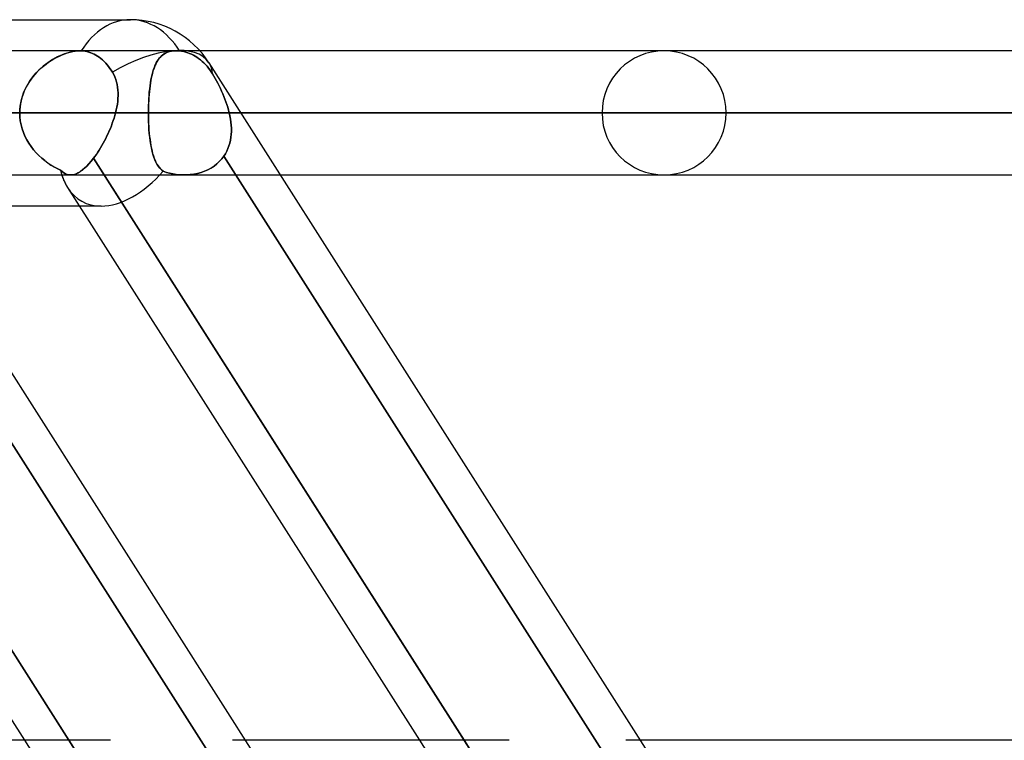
# Model space of a CAD drawing. Header units: millimetres. Extents: x -215 to 215, y -82 to 97.
# Tile 70 of 73: x 113 to 126, y 35 to 44. Entities that reach past the tile are written whole.
import ezdxf

# ---------------------------------------------------------------- set-up
doc = ezdxf.new("R2010")
doc.units = ezdxf.units.MM
doc.layers.add('MAIN-1', color=7, linetype='Continuous')
doc.layers.add('MAIN-2', color=7, linetype='Continuous')

msp = doc.modelspace()

# ---------------------------------------------------------------- linework, layer by layer
at = {"layer": 'MAIN-1'}
for p, q in [((109.555, 44), (114.598, 44)), ((113.956, 43.604), (110.441, 43.604)), ((113.955, 43.604), (113.958, 43.604)), ((113.958, 43.604), (113.961, 43.604)), ((113.961, 43.604), (113.963, 43.604)), ((113.963, 43.604), (113.966, 43.604)), ((113.966, 43.604), (113.969, 43.604)), ((113.969, 43.604), (113.971, 43.603)), ((113.971, 43.603), (113.995, 43.602)), ((113.995, 43.602), (114.019, 43.598)), ((114.019, 43.598), (114.043, 43.594)), ((114.043, 43.594), (114.067, 43.587)), ((114.067, 43.587), (114.091, 43.579)), ((114.091, 43.579), (114.114, 43.57)), ((114.114, 43.57), (114.137, 43.559)), ((114.137, 43.559), (114.158, 43.547)), ((114.158, 43.547), (114.179, 43.535)), ((114.179, 43.535), (114.2, 43.52)), ((114.2, 43.52), (114.222, 43.504)), ((114.222, 43.504), (114.243, 43.486)), ((158.5, 43.604), (115.484, 43.604)), ((110.557, 43.45), (121.765, 25.85)), ((114.243, 43.486), (114.263, 43.467)), ((114.263, 43.467), (114.283, 43.446)), ((114.283, 43.446), (114.302, 43.424)), ((114.302, 43.424), (114.32, 43.402)), ((114.32, 43.402), (114.337, 43.379)), ((114.337, 43.379), (114.353, 43.356)), ((115.601, 43.45), (126.808, 25.85)), ((114.353, 43.356), (114.369, 43.33)), ((114.369, 43.33), (114.385, 43.3)), ((114.385, 43.3), (114.4, 43.269)), ((114.4, 43.269), (114.412, 43.237)), ((114.412, 43.237), (114.422, 43.204)), ((114.422, 43.204), (114.429, 43.171)), ((114.429, 43.171), (114.435, 43.137)), ((114.435, 43.137), (114.439, 43.102)), ((114.439, 42.995), (114.436, 42.958)), ((114.439, 43.102), (114.441, 43.066)), ((114.441, 43.031), (114.439, 42.995)), ((114.441, 43.066), (114.441, 43.031)), ((114.425, 42.885), (114.417, 42.848)), ((114.431, 42.922), (114.425, 42.885)), ((114.436, 42.958), (114.431, 42.922)), ((114.408, 42.811), (110.964, 42.811)), ((114.39, 42.745), (114.379, 42.712)), ((114.399, 42.778), (114.39, 42.745)), ((114.408, 42.811), (114.399, 42.778)), ((114.417, 42.848), (114.408, 42.811)), ((159.292, 42.811), (116.007, 42.811)), ((114.342, 42.613), (114.328, 42.58)), ((114.355, 42.646), (114.342, 42.613)), ((114.367, 42.679), (114.355, 42.646)), ((114.379, 42.712), (114.367, 42.679)), ((114.283, 42.484), (114.267, 42.453)), ((114.299, 42.516), (114.283, 42.484)), ((114.314, 42.548), (114.299, 42.516)), ((114.328, 42.58), (114.314, 42.548)), ((114.217, 42.364), (114.199, 42.336)), ((114.234, 42.393), (114.217, 42.364)), ((114.251, 42.423), (114.234, 42.393)), ((114.267, 42.453), (114.251, 42.423)), ((109.066, 42.259), (113.813, 34.804)), ((114.145, 42.256), (114.127, 42.231)), ((114.163, 42.282), (114.145, 42.256)), ((114.181, 42.308), (114.163, 42.282)), ((114.199, 42.336), (114.181, 42.308)), ((114.041, 42.131), (114.013, 42.105)), ((114.069, 42.161), (114.041, 42.131)), ((114.098, 42.195), (114.069, 42.161)), ((114.127, 42.231), (114.098, 42.195)), ((114.127, 42.231), (118.857, 34.804)), ((111.469, 42.019), (113.837, 42.019)), ((113.859, 42.02), (113.836, 42.019)), ((113.883, 42.025), (113.859, 42.02)), ((113.908, 42.034), (113.883, 42.025)), ((113.933, 42.046), (113.908, 42.034)), ((113.959, 42.062), (113.933, 42.046)), ((113.986, 42.082), (113.959, 42.062)), ((114.013, 42.105), (113.986, 42.082)), ((116.512, 42.019), (158.5, 42.019)), ((108.753, 41.857), (113.245, 34.804)), ((113.796, 41.857), (118.288, 34.804)), ((111.721, 41.623), (113.946, 41.623)), ((114.344, 34.804), (-114.344, 34.804)), ((119.432, 34.804), (116.063, 34.804)), ((166.425, 34.804), (121.107, 34.804))]:
    msp.add_line(p, q, dxfattribs=at)
msp.add_arc((114.598, 42.811), 1.189, 32.4871, 90, dxfattribs=at)
for major_axis, ratio, start_param, end_param in [((0, -1.189), 0.707107, 3.141593, 3.983027), ((1.003, 0.639), 0.473194, 0.000014, 1.49886), ((-0.619, -1.129), 0.602954, -0.521541, -0.320951)]:
    msp.add_ellipse((114.598, 42.811), major_axis=major_axis, ratio=ratio, start_param=start_param, end_param=end_param, dxfattribs=at)
at = {"layer": 'MAIN-2'}
for p, q in [((113.604, 43.49), (113.574, 43.471)), ((113.588, 43.48), (113.622, 43.501)), ((113.634, 43.508), (113.604, 43.49)), ((113.622, 43.501), (113.656, 43.519)), ((113.665, 43.524), (113.634, 43.508)), ((113.656, 43.519), (113.691, 43.536)), ((113.695, 43.538), (113.665, 43.524)), ((113.691, 43.536), (113.725, 43.552)), ((113.725, 43.552), (113.695, 43.538)), ((113.725, 43.552), (113.76, 43.565)), ((113.756, 43.564), (113.725, 43.552)), ((113.786, 43.574), (113.756, 43.564)), ((113.76, 43.565), (113.794, 43.577)), ((113.816, 43.583), (113.786, 43.574)), ((113.794, 43.577), (113.828, 43.586)), ((113.845, 43.59), (113.816, 43.583)), ((113.828, 43.586), (113.862, 43.594)), ((113.874, 43.596), (113.845, 43.59)), ((113.862, 43.594), (113.894, 43.599)), ((113.902, 43.6), (113.874, 43.596)), ((113.894, 43.599), (113.925, 43.603)), ((113.929, 43.603), (113.902, 43.6)), ((113.925, 43.603), (113.955, 43.604)), ((113.955, 43.604), (113.929, 43.603)), ((113.958, 43.604), (113.955, 43.604)), ((115.18, 43.604), (113.956, 43.604)), ((113.961, 43.604), (113.958, 43.604)), ((113.963, 43.604), (113.961, 43.604)), ((113.966, 43.604), (113.963, 43.604)), ((113.969, 43.604), (113.966, 43.604)), ((113.971, 43.603), (113.969, 43.604)), ((113.995, 43.602), (113.971, 43.603)), ((114.019, 43.598), (113.995, 43.602)), ((114.043, 43.594), (114.019, 43.598)), ((114.067, 43.587), (114.043, 43.594)), ((114.091, 43.579), (114.067, 43.587)), ((114.114, 43.57), (114.091, 43.579)), ((114.137, 43.559), (114.114, 43.57)), ((114.158, 43.547), (114.137, 43.559)), ((114.179, 43.535), (114.158, 43.547)), ((114.2, 43.52), (114.179, 43.535)), ((114.222, 43.504), (114.2, 43.52)), ((114.243, 43.486), (114.222, 43.504)), ((114.941, 43.472), (114.955, 43.493)), ((114.962, 43.502), (114.948, 43.483)), ((114.955, 43.493), (114.971, 43.513)), ((114.976, 43.519), (114.962, 43.502)), ((114.971, 43.513), (114.987, 43.531)), ((114.991, 43.534), (114.976, 43.519)), ((114.987, 43.531), (115.006, 43.548)), ((115.007, 43.548), (114.991, 43.534)), ((115.006, 43.548), (115.026, 43.562)), ((115.024, 43.561), (115.007, 43.548)), ((115.042, 43.572), (115.024, 43.561)), ((115.026, 43.562), (115.047, 43.575)), ((115.062, 43.582), (115.042, 43.572)), ((115.047, 43.575), (115.07, 43.585)), ((115.083, 43.589), (115.062, 43.582)), ((115.07, 43.585), (115.095, 43.593)), ((115.106, 43.596), (115.083, 43.589)), ((115.095, 43.593), (115.122, 43.599)), ((115.129, 43.6), (115.106, 43.596)), ((115.122, 43.599), (115.15, 43.603)), ((115.154, 43.603), (115.129, 43.6)), ((115.15, 43.603), (115.18, 43.604)), ((115.18, 43.604), (115.154, 43.603)), ((115.18, 43.604), (115.187, 43.604)), ((115.187, 43.604), (115.18, 43.604)), ((115.484, 43.604), (115.18, 43.604)), ((115.187, 43.604), (115.195, 43.604)), ((115.195, 43.604), (115.187, 43.604)), ((115.195, 43.604), (115.203, 43.603)), ((115.203, 43.603), (115.195, 43.604)), ((115.203, 43.603), (115.21, 43.603)), ((115.21, 43.603), (115.203, 43.603)), ((115.21, 43.603), (115.218, 43.602)), ((115.218, 43.602), (115.21, 43.603)), ((115.218, 43.602), (115.226, 43.601)), ((115.226, 43.601), (115.218, 43.602)), ((115.226, 43.601), (115.252, 43.598)), ((115.252, 43.598), (115.226, 43.601)), ((115.252, 43.598), (115.278, 43.593)), ((115.278, 43.593), (115.252, 43.598)), ((115.278, 43.593), (115.304, 43.586)), ((115.304, 43.586), (115.278, 43.593)), ((115.304, 43.586), (115.329, 43.578)), ((115.329, 43.578), (115.304, 43.586)), ((115.329, 43.578), (115.354, 43.569)), ((115.354, 43.569), (115.329, 43.578)), ((115.354, 43.569), (115.378, 43.558)), ((115.378, 43.558), (115.354, 43.569)), ((115.378, 43.558), (115.402, 43.547)), ((115.402, 43.547), (115.378, 43.558)), ((115.402, 43.547), (115.424, 43.534)), ((115.424, 43.534), (115.402, 43.547)), ((115.424, 43.534), (115.447, 43.52)), ((115.447, 43.52), (115.424, 43.534)), ((115.447, 43.52), (115.469, 43.504)), ((115.469, 43.504), (115.447, 43.52)), ((115.469, 43.504), (115.492, 43.487)), ((115.492, 43.487), (115.469, 43.504)), ((113.425, 43.352), (113.456, 43.381)), ((113.458, 43.382), (113.43, 43.356)), ((113.456, 43.381), (113.488, 43.408)), ((113.486, 43.406), (113.458, 43.382)), ((113.515, 43.429), (113.486, 43.406)), ((113.488, 43.408), (113.521, 43.434)), ((113.544, 43.451), (113.515, 43.429)), ((113.521, 43.434), (113.554, 43.458)), ((113.574, 43.471), (113.544, 43.451)), ((113.554, 43.458), (113.588, 43.48)), ((114.263, 43.467), (114.243, 43.486)), ((114.283, 43.446), (114.263, 43.467)), ((114.302, 43.424), (114.283, 43.446)), ((114.32, 43.402), (114.302, 43.424)), ((114.337, 43.379), (114.32, 43.402)), ((114.353, 43.356), (114.337, 43.379)), ((114.884, 43.335), (114.894, 43.366)), ((114.895, 43.37), (114.886, 43.343)), ((114.894, 43.366), (114.904, 43.395)), ((114.904, 43.395), (114.895, 43.37)), ((114.904, 43.395), (114.915, 43.422)), ((114.914, 43.419), (114.904, 43.395)), ((114.925, 43.442), (114.914, 43.419)), ((114.915, 43.422), (114.928, 43.448)), ((114.936, 43.464), (114.925, 43.442)), ((114.928, 43.448), (114.941, 43.472)), ((114.948, 43.483), (114.936, 43.464)), ((115.492, 43.487), (115.514, 43.468)), ((115.514, 43.468), (115.492, 43.487)), ((115.514, 43.468), (115.536, 43.448)), ((115.536, 43.448), (115.514, 43.468)), ((115.536, 43.448), (115.556, 43.427)), ((115.556, 43.427), (115.536, 43.448)), ((115.556, 43.427), (115.576, 43.405)), ((115.576, 43.405), (115.556, 43.427)), ((115.576, 43.405), (115.594, 43.382)), ((115.594, 43.382), (115.576, 43.405)), ((115.594, 43.382), (115.611, 43.36)), ((115.611, 43.36), (115.594, 43.382)), ((113.33, 43.241), (113.309, 43.21)), ((113.315, 43.219), (113.34, 43.254)), ((113.353, 43.272), (113.33, 43.241)), ((113.34, 43.254), (113.367, 43.288)), ((113.378, 43.301), (113.353, 43.272)), ((113.367, 43.288), (113.396, 43.321)), ((113.403, 43.329), (113.378, 43.301)), ((113.396, 43.321), (113.425, 43.352)), ((113.43, 43.356), (113.403, 43.329)), ((114.369, 43.33), (114.353, 43.356)), ((114.385, 43.3), (114.369, 43.33)), ((114.4, 43.269), (114.385, 43.3)), ((114.412, 43.237), (114.4, 43.269)), ((114.865, 43.254), (114.859, 43.222)), ((114.86, 43.232), (114.868, 43.268)), ((114.871, 43.285), (114.865, 43.254)), ((114.868, 43.268), (114.875, 43.302)), ((114.878, 43.314), (114.871, 43.285)), ((114.875, 43.302), (114.884, 43.335)), ((114.886, 43.343), (114.878, 43.314)), ((115.611, 43.36), (115.628, 43.335)), ((115.628, 43.335), (115.611, 43.36)), ((115.628, 43.335), (115.645, 43.309)), ((115.645, 43.309), (115.628, 43.335)), ((115.645, 43.309), (115.662, 43.28)), ((115.662, 43.28), (115.645, 43.309)), ((115.662, 43.28), (115.68, 43.25)), ((115.679, 43.25), (115.662, 43.28)), ((115.697, 43.219), (115.679, 43.25)), ((115.68, 43.25), (115.697, 43.219)), ((113.251, 43.106), (113.27, 43.145)), ((113.269, 43.144), (113.252, 43.109)), ((113.288, 43.177), (113.269, 43.144)), ((113.27, 43.145), (113.291, 43.183)), ((113.309, 43.21), (113.288, 43.177)), ((113.291, 43.183), (113.315, 43.219)), ((114.422, 43.205), (114.412, 43.237)), ((114.429, 43.171), (114.422, 43.205)), ((114.435, 43.137), (114.429, 43.171)), ((114.439, 43.102), (114.435, 43.137)), ((114.839, 43.075), (114.844, 43.116)), ((114.844, 43.119), (114.84, 43.083)), ((114.844, 43.116), (114.848, 43.156)), ((114.848, 43.155), (114.844, 43.119)), ((114.848, 43.156), (114.854, 43.195)), ((114.853, 43.189), (114.848, 43.155)), ((114.859, 43.222), (114.853, 43.189)), ((114.854, 43.195), (114.86, 43.232)), ((115.697, 43.219), (115.714, 43.188)), ((115.714, 43.188), (115.697, 43.219)), ((115.714, 43.188), (115.73, 43.155)), ((115.73, 43.156), (115.714, 43.188)), ((115.746, 43.123), (115.73, 43.156)), ((115.73, 43.155), (115.746, 43.122)), ((115.762, 43.089), (115.746, 43.123)), ((115.746, 43.122), (115.762, 43.089)), ((113.212, 43.001), (113.202, 42.964)), ((113.207, 42.983), (113.219, 43.025)), ((113.223, 43.038), (113.212, 43.001)), ((113.219, 43.025), (113.233, 43.066)), ((113.237, 43.074), (113.223, 43.038)), ((113.233, 43.066), (113.251, 43.106)), ((113.252, 43.109), (113.237, 43.074)), ((114.436, 42.958), (114.439, 42.995)), ((114.441, 43.067), (114.439, 43.102)), ((114.439, 42.995), (114.441, 43.031)), ((114.441, 43.031), (114.441, 43.067)), ((114.831, 42.946), (114.833, 42.989)), ((114.834, 43.008), (114.832, 42.97)), ((114.833, 42.989), (114.836, 43.033)), ((114.837, 43.046), (114.834, 43.008)), ((114.836, 43.033), (114.839, 43.075)), ((114.84, 43.083), (114.837, 43.046)), ((115.762, 43.089), (115.777, 43.055)), ((115.777, 43.055), (115.762, 43.089)), ((115.777, 43.055), (115.792, 43.021)), ((115.792, 43.021), (115.777, 43.055)), ((115.792, 43.021), (115.805, 42.986)), ((115.805, 42.986), (115.792, 43.021)), ((113.186, 42.855), (113.19, 42.898)), ((113.189, 42.889), (113.186, 42.85)), ((113.194, 42.927), (113.189, 42.889)), ((113.19, 42.898), (113.197, 42.941)), ((113.202, 42.964), (113.194, 42.927)), ((113.197, 42.941), (113.207, 42.983)), ((114.417, 42.848), (114.425, 42.885)), ((114.425, 42.885), (114.431, 42.922)), ((114.431, 42.922), (114.436, 42.958)), ((114.828, 42.856), (114.829, 42.901)), ((114.829, 42.891), (114.828, 42.851)), ((114.829, 42.901), (114.831, 42.946)), ((114.83, 42.931), (114.829, 42.891)), ((114.832, 42.97), (114.83, 42.931)), ((115.805, 42.986), (115.818, 42.952)), ((115.818, 42.952), (115.805, 42.986)), ((115.818, 42.952), (115.83, 42.917)), ((115.83, 42.917), (115.818, 42.952)), ((115.83, 42.917), (115.841, 42.882)), ((115.841, 42.882), (115.83, 42.917)), ((115.841, 42.882), (115.851, 42.846)), ((115.851, 42.846), (115.841, 42.882)), ((120.618, 42.811), (88.586, 42.811)), ((88.586, 42.811), (120.618, 42.811)), ((89.708, 42.811), (122.204, 42.811)), ((122.204, 42.811), (89.708, 42.811)), ((132.982, 42.811), (97.334, 42.811)), ((97.334, 42.811), (132.982, 42.811)), ((98.456, 42.811), (134.566, 42.811)), ((134.566, 42.811), (98.456, 42.811)), ((145.345, 42.811), (106.081, 42.811)), ((106.081, 42.811), (145.345, 42.811)), ((107.203, 42.811), (146.929, 42.811)), ((146.929, 42.811), (107.203, 42.811)), ((107.203, 42.811), (114.828, 42.811)), ((114.828, 42.811), (107.203, 42.811)), ((110.837, 42.811), (114.408, 42.811)), ((113.185, 42.811), (113.186, 42.855)), ((113.186, 42.85), (113.185, 42.811)), ((113.185, 42.811), (113.186, 42.76)), ((113.186, 42.76), (113.185, 42.811)), ((113.186, 42.76), (113.192, 42.709)), ((113.192, 42.709), (113.186, 42.76)), ((114.379, 42.712), (114.39, 42.745)), ((114.39, 42.745), (114.399, 42.778)), ((114.399, 42.778), (114.408, 42.811)), ((114.408, 42.811), (114.417, 42.848)), ((114.828, 42.811), (114.828, 42.856)), ((114.828, 42.851), (114.828, 42.811)), ((157.708, 42.811), (114.828, 42.811)), ((114.828, 42.811), (157.708, 42.811)), ((114.828, 42.757), (114.828, 42.811)), ((114.828, 42.811), (114.828, 42.767)), ((114.828, 42.767), (114.829, 42.723)), ((114.829, 42.704), (114.828, 42.757)), ((115.851, 42.846), (115.86, 42.811)), ((115.86, 42.811), (115.851, 42.846)), ((115.86, 42.811), (159.292, 42.811)), ((116.007, 42.811), (115.86, 42.811)), ((115.869, 42.772), (115.86, 42.811)), ((115.86, 42.811), (115.869, 42.772)), ((115.876, 42.732), (115.869, 42.772)), ((115.869, 42.772), (115.876, 42.732)), ((113.192, 42.709), (113.202, 42.659)), ((113.202, 42.658), (113.192, 42.709)), ((113.202, 42.659), (113.215, 42.609)), ((113.215, 42.609), (113.202, 42.658)), ((114.328, 42.58), (114.342, 42.613)), ((114.342, 42.613), (114.355, 42.646)), ((114.355, 42.646), (114.367, 42.679)), ((114.367, 42.679), (114.379, 42.712)), ((114.829, 42.723), (114.83, 42.679)), ((114.832, 42.651), (114.829, 42.704)), ((114.83, 42.679), (114.833, 42.636)), ((114.835, 42.599), (114.832, 42.651)), ((114.833, 42.636), (114.835, 42.593)), ((115.881, 42.692), (115.876, 42.732)), ((115.876, 42.732), (115.881, 42.692)), ((115.885, 42.653), (115.881, 42.692)), ((115.881, 42.692), (115.885, 42.653)), ((115.887, 42.614), (115.885, 42.653)), ((115.885, 42.653), (115.887, 42.614)), ((115.887, 42.575), (115.887, 42.614)), ((115.887, 42.614), (115.887, 42.575)), ((113.215, 42.609), (113.232, 42.561)), ((113.232, 42.56), (113.215, 42.609)), ((113.232, 42.561), (113.252, 42.513)), ((113.252, 42.513), (113.232, 42.56)), ((113.252, 42.513), (113.275, 42.468)), ((113.276, 42.467), (113.252, 42.513)), ((114.267, 42.453), (114.283, 42.484)), ((114.283, 42.484), (114.299, 42.516)), ((114.299, 42.516), (114.314, 42.548)), ((114.314, 42.548), (114.328, 42.58)), ((114.839, 42.549), (114.835, 42.599)), ((114.835, 42.593), (114.839, 42.551)), ((114.839, 42.551), (114.843, 42.511)), ((114.844, 42.499), (114.839, 42.549)), ((114.843, 42.511), (114.848, 42.471)), ((114.85, 42.452), (114.844, 42.499)), ((115.874, 42.462), (115.881, 42.499)), ((115.881, 42.499), (115.874, 42.461)), ((115.881, 42.499), (115.885, 42.537)), ((115.885, 42.537), (115.881, 42.499)), ((115.885, 42.537), (115.887, 42.575)), ((115.887, 42.575), (115.885, 42.537)), ((113.275, 42.468), (113.301, 42.423)), ((113.302, 42.423), (113.276, 42.467)), ((113.301, 42.423), (113.33, 42.381)), ((113.33, 42.381), (113.302, 42.423)), ((113.33, 42.381), (113.362, 42.341)), ((113.362, 42.341), (113.33, 42.381)), ((114.199, 42.336), (114.217, 42.364)), ((114.217, 42.364), (114.234, 42.393)), ((114.234, 42.393), (114.251, 42.423)), ((114.251, 42.423), (114.267, 42.453)), ((114.848, 42.471), (114.853, 42.433)), ((114.857, 42.407), (114.85, 42.452)), ((114.853, 42.433), (114.859, 42.396)), ((114.866, 42.364), (114.857, 42.407)), ((114.859, 42.396), (114.866, 42.361)), ((114.875, 42.323), (114.866, 42.364)), ((114.866, 42.361), (114.874, 42.327)), ((115.842, 42.355), (115.855, 42.39)), ((115.855, 42.39), (115.842, 42.355)), ((115.855, 42.39), (115.866, 42.425)), ((115.866, 42.425), (115.855, 42.39)), ((115.866, 42.425), (115.874, 42.462)), ((115.874, 42.461), (115.866, 42.425)), ((113.922, 34.633), (109.066, 42.259)), ((113.362, 42.341), (113.395, 42.302)), ((113.395, 42.302), (113.362, 42.341)), ((113.395, 42.302), (113.43, 42.266)), ((113.43, 42.266), (113.395, 42.302)), ((113.43, 42.266), (113.467, 42.232)), ((113.467, 42.232), (113.43, 42.266)), ((114.127, 42.231), (114.145, 42.256)), ((114.145, 42.256), (114.163, 42.281)), ((114.163, 42.281), (114.181, 42.308)), ((114.181, 42.308), (114.199, 42.336)), ((114.874, 42.327), (114.882, 42.294)), ((114.885, 42.284), (114.875, 42.323)), ((114.882, 42.294), (114.891, 42.263)), ((114.897, 42.247), (114.885, 42.284)), ((114.891, 42.263), (114.901, 42.234)), ((114.91, 42.213), (114.897, 42.247)), ((114.901, 42.234), (114.912, 42.207)), ((115.79, 42.259), (115.763, 42.223)), ((115.763, 42.223), (115.79, 42.259)), ((115.79, 42.259), (115.81, 42.29)), ((115.81, 42.29), (115.79, 42.259)), ((115.79, 42.259), (120.647, 34.633)), ((120.647, 34.633), (115.79, 42.259)), ((115.81, 42.29), (115.827, 42.322)), ((115.827, 42.322), (115.81, 42.29)), ((115.827, 42.322), (115.842, 42.355)), ((115.842, 42.355), (115.827, 42.322)), ((110.765, 42.231), (115.619, 34.609)), ((115.619, 34.609), (110.765, 42.231)), ((113.467, 42.232), (113.505, 42.201)), ((113.505, 42.201), (113.467, 42.232)), ((113.505, 42.201), (113.544, 42.172)), ((113.544, 42.171), (113.505, 42.201)), ((113.544, 42.172), (113.584, 42.145)), ((113.584, 42.145), (113.544, 42.171)), ((113.584, 42.145), (113.624, 42.121)), ((113.624, 42.12), (113.584, 42.145)), ((113.624, 42.121), (113.665, 42.099)), ((113.665, 42.099), (113.624, 42.12)), ((114.013, 42.104), (114.041, 42.131)), ((114.041, 42.131), (114.069, 42.161)), ((114.069, 42.161), (114.098, 42.195)), ((114.098, 42.195), (114.127, 42.231)), ((118.981, 34.609), (114.127, 42.231)), ((114.924, 42.182), (114.91, 42.213)), ((114.912, 42.207), (114.924, 42.181)), ((114.939, 42.154), (114.924, 42.182)), ((114.924, 42.181), (114.937, 42.158)), ((114.937, 42.158), (114.951, 42.136)), ((114.956, 42.127), (114.939, 42.154)), ((114.951, 42.136), (114.965, 42.116)), ((114.975, 42.104), (114.956, 42.127)), ((114.965, 42.116), (114.982, 42.097)), ((115.626, 42.107), (115.665, 42.132)), ((115.665, 42.132), (115.627, 42.107)), ((115.7, 42.16), (115.665, 42.132)), ((115.665, 42.132), (115.7, 42.159)), ((115.733, 42.19), (115.7, 42.16)), ((115.7, 42.159), (115.733, 42.19)), ((115.763, 42.223), (115.733, 42.19)), ((115.733, 42.19), (115.763, 42.223)), ((113.665, 42.099), (113.705, 42.079)), ((113.705, 42.079), (113.665, 42.099)), ((113.705, 42.079), (113.727, 42.061)), ((113.727, 42.061), (113.705, 42.079)), ((113.727, 42.061), (113.748, 42.046)), ((113.749, 42.046), (113.727, 42.061)), ((113.748, 42.046), (113.769, 42.035)), ((113.77, 42.034), (113.749, 42.046)), ((113.769, 42.035), (113.791, 42.026)), ((113.792, 42.026), (113.77, 42.034)), ((113.791, 42.026), (113.813, 42.021)), ((113.814, 42.021), (113.792, 42.026)), ((113.813, 42.021), (113.836, 42.019)), ((113.836, 42.019), (113.814, 42.021)), ((113.836, 42.019), (113.859, 42.02)), ((113.837, 42.019), (115.285, 42.019)), ((113.859, 42.02), (113.883, 42.025)), ((113.883, 42.025), (113.907, 42.034)), ((113.907, 42.034), (113.932, 42.046)), ((113.932, 42.046), (113.958, 42.062)), ((113.958, 42.062), (113.985, 42.081)), ((113.985, 42.081), (114.013, 42.104)), ((114.996, 42.084), (114.975, 42.104)), ((114.982, 42.097), (114.999, 42.08)), ((115.018, 42.066), (114.996, 42.084)), ((114.999, 42.08), (115.018, 42.066)), ((115.058, 42.052), (115.018, 42.066)), ((115.018, 42.066), (115.058, 42.052)), ((115.099, 42.041), (115.058, 42.052)), ((115.058, 42.052), (115.098, 42.041)), ((115.098, 42.041), (115.139, 42.032)), ((115.14, 42.032), (115.099, 42.041)), ((115.139, 42.032), (115.181, 42.026)), ((115.182, 42.026), (115.14, 42.032)), ((115.181, 42.026), (115.223, 42.021)), ((115.224, 42.021), (115.182, 42.026)), ((115.223, 42.021), (115.266, 42.019)), ((115.266, 42.019), (115.224, 42.021)), ((115.314, 42.019), (115.266, 42.019)), ((115.266, 42.019), (115.313, 42.019)), ((115.285, 42.019), (116.512, 42.019)), ((115.313, 42.019), (115.361, 42.023)), ((115.362, 42.023), (115.314, 42.019)), ((115.361, 42.023), (115.408, 42.029)), ((115.409, 42.029), (115.362, 42.023)), ((115.408, 42.029), (115.454, 42.038)), ((115.455, 42.038), (115.409, 42.029)), ((115.454, 42.038), (115.5, 42.051)), ((115.5, 42.051), (115.455, 42.038)), ((115.544, 42.066), (115.5, 42.051)), ((115.5, 42.051), (115.543, 42.066)), ((115.543, 42.066), (115.586, 42.085)), ((115.586, 42.085), (115.544, 42.066)), ((115.627, 42.107), (115.586, 42.085)), ((115.586, 42.085), (115.626, 42.107)), ((113.946, 41.623), (114.224, 41.623)), ((113.245, 34.804), (114.254, 33.219)), ((113.813, 34.804), (113.922, 34.633)), ((116.063, 34.804), (115.902, 34.804)), ((118.288, 34.804), (119.297, 33.219)), ((118.857, 34.804), (118.981, 34.609)), ((121.107, 34.804), (120.924, 34.804))]:
    msp.add_line(p, q, dxfattribs=at)
for start, end in [(0, 180), (180, 0)]:
    msp.add_arc((121.411, 42.811), 0.792, start, end, dxfattribs=at)
for major_axis, ratio, start_param, end_param in [((0, -1.189), 0.707107, -3.141593, -2.300159), ((0, -1.189), 0.707107, 2.297734, 3.141593), ((0, -1.189), 0.707107, 2.297734, 3.141593), ((1.003, 0.639), 0.473194, 0.000014, 1.49886), ((1.003, 0.639), 0.473194, -0.002456, 0.000014), ((1.003, 0.639), 0.473194, -0.002456, 0.000014), ((1.003, 0.639), 0.473194, -0.255266, -0.002456), ((1.003, 0.639), 0.473194, -0.255266, -0.002456), ((-0.619, -1.129), 0.602954, -0.588017, -0.320951), ((-0.619, -1.129), 0.602954, -0.588017, -0.521541), ((-0.619, -1.129), 0.602954, 0.3196, 1.21221), ((-0.619, -1.129), 0.602954, 0.3196, 1.21221), ((-0.619, -1.129), 0.602954, -0.320951, 0.3196), ((-0.619, -1.129), 0.602954, -0.320951, 0.3196)]:
    msp.add_ellipse((114.598, 42.811), major_axis=major_axis, ratio=ratio, start_param=start_param, end_param=end_param, dxfattribs=at)

doc.saveas('drawing.dxf')
